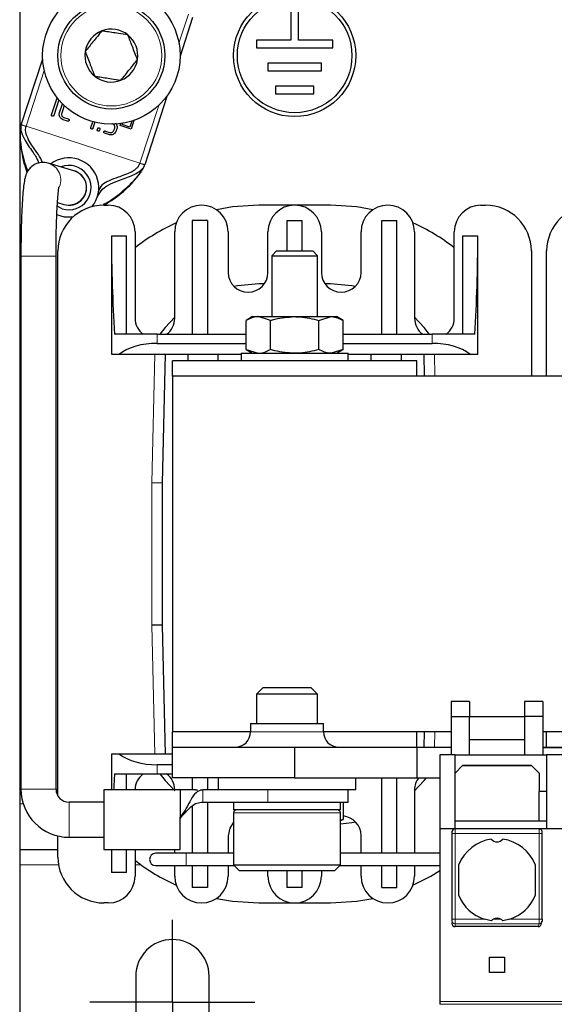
# Model space of a CAD drawing. Header units: millimetres. Extents: x 5 to 418, y 2 to 292.
# Tile 4 of 41: x 79 to 96, y 89 to 121. Entities that reach past the tile are written whole.
import ezdxf

# ---------------------------------------------------------------- set-up
doc = ezdxf.new("R2010")
doc.units = ezdxf.units.MM
doc.layers.add('SLD-0', color=7, linetype='Continuous')

# ---------------------------------------------------------------- blocks, each defined once
blk = doc.blocks.new('SW_CENTERMARKSYMBOL_3')
at = {"layer": 'SLD-0', "color": 0}
for p, q in [((0, 1.5), (0, 2.7)), ((0, 0), (0, 1.5)), ((-1.5, 0), (-2.7, 0)), ((0, 0), (-1.5, 0)), ((0, 0), (0, -1.5)), ((0, 0), (1.5, 0)), ((1.5, 0), (2.7, 0)), ((0, -1.5), (0, -2.7))]:
    blk.add_line(p, q, dxfattribs=at)

msp = doc.modelspace()

# ---------------------------------------------------------------- linework, layer by layer
at = {"color": 7, "linetype": 'Continuous', "lineweight": 25}
for p, q in [((78.512, 137.5757), (78.512, 95.5757)), ((87.387, 121.5757), (87.387, 120.5757)), ((87.637, 120.5757), (87.637, 121.5757)), ((84.1714, 121.3214), (83.762, 120.0613)), ((81.1998, 120.8835), (81.1997, 120.8834)), ((81.1998, 120.8834), (81.1998, 120.8835)), ((82.0554, 120.75), (82.0554, 120.75)), ((82.0555, 120.7499), (82.0554, 120.75)), ((87.387, 120.5757), (86.262, 120.5757)), ((86.262, 120.5757), (86.262, 120.3257)), ((86.262, 120.3257), (88.762, 120.3257)), ((88.762, 120.5757), (87.637, 120.5757)), ((88.762, 120.3257), (88.762, 120.5757)), ((78.5618, 117.8101), (79.2644, 119.9724)), ((80.6563, 120.2092), (80.6564, 120.2091)), ((80.6564, 120.2092), (80.6563, 120.2092)), ((82.3677, 119.9422), (82.3677, 119.9422)), ((82.3677, 119.9422), (82.3677, 119.9422)), ((88.387, 119.8257), (86.637, 119.8257)), ((86.637, 119.8257), (86.637, 119.5757)), ((88.387, 119.5757), (88.387, 119.8257)), ((80.9686, 119.4014), (80.9686, 119.4014)), ((80.9686, 119.4014), (80.9686, 119.4014)), ((86.637, 119.5757), (88.387, 119.5757)), ((81.8242, 119.2679), (81.8242, 119.2679)), ((81.8242, 119.2679), (81.8243, 119.2679)), ((88.137, 119.0757), (86.887, 119.0757)), ((86.887, 119.0757), (86.887, 118.8257)), ((88.137, 118.8257), (88.137, 119.0757)), ((79.5559, 118.1364), (79.7368, 118.6932)), ((83.3407, 118.7648), (82.6038, 116.4968)), ((86.887, 118.8257), (88.137, 118.8257)), ((79.7932, 118.6237), (79.6274, 118.1132)), ((79.8161, 118.2099), (79.9092, 118.4966)), ((79.9692, 118.438), (79.8875, 118.1867)), ((79.9599, 118.0447), (80.1022, 117.9985)), ((80.0789, 117.927), (79.9367, 117.9732)), ((80.8389, 117.7196), (80.9009, 117.9103)), ((80.9736, 117.891), (80.9104, 117.6963)), ((81.598, 117.6309), (81.621, 117.7017)), ((81.8051, 117.7822), (81.8264, 117.8478)), ((82.1565, 117.668), (81.8051, 117.7822)), ((81.8714, 117.816), (81.8847, 117.8568)), ((82.1221, 117.7345), (81.8714, 117.816)), ((82.1853, 117.9288), (82.1221, 117.7345)), ((82.2479, 117.9494), (82.1565, 117.668)), ((81.0533, 117.6499), (81.0649, 117.6856)), ((81.1364, 117.6624), (81.1248, 117.6267)), ((81.4334, 117.4869), (81.2911, 117.5331)), ((81.3144, 117.6046), (81.4566, 117.5584)), ((81.6924, 117.6785), (81.6694, 117.6077)), ((80.2786, 116.3055), (79.4467, 116.552)), ((80.2904, 116.302), (80.2786, 116.3055)), ((79.903, 115.0612), (79.7351, 115.1407)), ((79.7487, 115.2631), (79.9518, 115.2029)), ((79.9518, 115.2029), (79.9636, 115.1994)), ((81.262, 115.1757), (81.412, 115.1757)), ((88.687, 115.1757), (86.337, 115.1757)), ((93.612, 115.1757), (93.762, 115.1757)), ((84.662, 114.6757), (84.162, 114.6757)), ((84.162, 114.6757), (84.162, 110.9507)), ((84.662, 114.6757), (84.662, 110.9507)), ((87.262, 114.6757), (87.762, 114.6757)), ((87.262, 114.6757), (87.262, 113.6757)), ((87.762, 113.6757), (87.762, 114.6757)), ((90.362, 110.9507), (90.362, 114.6757)), ((90.362, 114.6757), (90.862, 114.6757)), ((90.862, 110.9507), (90.862, 114.6757)), ((81.512, 114.1757), (81.512, 110.3007)), ((81.512, 114.1757), (82.012, 114.1757)), ((82.012, 110.9507), (82.012, 114.1757)), ((82.287, 114.3007), (82.287, 111.4757)), ((83.587, 111.4757), (83.587, 114.3007)), ((85.337, 114.3007), (85.337, 112.9757)), ((86.637, 112.9757), (86.637, 114.3007)), ((88.387, 114.3007), (88.387, 112.9757)), ((89.687, 112.9757), (89.687, 114.3007)), ((91.437, 114.3007), (91.437, 111.4757)), ((92.737, 111.4757), (92.737, 114.3007)), ((93.012, 114.1757), (93.512, 114.1757)), ((93.012, 114.1757), (93.012, 110.9507)), ((93.512, 110.3007), (93.512, 114.1757)), ((79.762, 95.833), (79.762, 113.6757)), ((86.9153, 113.6757), (86.762, 113.5224)), ((86.762, 113.5224), (86.762, 111.5257)), ((86.762, 113.5224), (88.262, 113.5224)), ((86.9153, 113.6757), (88.1088, 113.6757)), ((88.262, 113.5224), (88.1088, 113.6757)), ((88.262, 111.5257), (88.262, 113.5224)), ((95.262, 113.6757), (95.262, 109.5757)), ((95.762, 109.5757), (95.762, 113.6757)), ((78.552, 113.5011), (78.552, 96.0507)), ((79.702, 96.0507), (79.702, 113.5011)), ((86.5179, 112.6007), (86.337, 112.6007)), ((88.687, 112.6007), (88.5061, 112.6007)), ((86.137, 111.5257), (85.9243, 111.4029)), ((85.9243, 110.4485), (85.9243, 111.4029)), ((86.137, 111.5257), (86.3212, 111.5257)), ((86.3212, 111.5257), (87.512, 111.5257)), ((86.7182, 111.4029), (86.3212, 111.5257)), ((86.7182, 110.4485), (86.7182, 111.4029)), ((87.512, 111.5257), (88.7028, 111.5257)), ((88.3059, 111.4029), (88.7028, 111.5257)), ((88.3059, 110.4485), (88.3059, 111.4029)), ((88.7028, 111.5257), (88.887, 111.5257)), ((89.0997, 111.4029), (88.887, 111.5257)), ((89.0997, 110.4485), (89.0997, 111.4029)), ((83.0112, 110.9507), (81.6141, 110.9507)), ((83.0112, 110.9507), (85.9243, 110.9507)), ((89.0997, 110.9507), (92.0128, 110.9507)), ((93.4099, 110.9507), (92.0128, 110.9507)), ((83.0112, 110.6507), (85.9243, 110.6507)), ((89.0997, 110.6507), (92.0128, 110.6507)), ((81.512, 110.3007), (81.7753, 110.3007)), ((81.7753, 110.3007), (85.762, 110.3007)), ((83.187, 106.0757), (83.2876, 110.3007)), ((84.012, 110.3007), (84.012, 110.0757)), ((85.012, 110.0757), (85.012, 110.3007)), ((85.762, 110.3257), (85.762, 110.0757)), ((85.762, 110.3257), (89.262, 110.3257)), ((85.9243, 110.4485), (86.137, 110.3257)), ((85.9243, 110.4485), (86.3212, 110.3257)), ((89.0997, 110.4485), (88.7028, 110.3257)), ((88.887, 110.3257), (89.0997, 110.4485)), ((89.262, 110.0757), (89.262, 110.3257)), ((89.262, 110.3007), (93.2488, 110.3007)), ((90.012, 110.0757), (90.012, 110.3007)), ((91.012, 110.0757), (91.012, 110.3007)), ((91.7364, 110.3007), (91.7537, 109.5757)), ((93.2488, 110.3007), (93.512, 110.3007)), ((83.512, 109.5757), (83.512, 110.0757)), ((91.512, 110.0757), (83.512, 110.0757)), ((91.512, 109.5757), (91.512, 110.0757)), ((83.512, 109.5757), (83.512, 97.9257)), ((104.837, 109.5757), (83.512, 109.5757)), ((83.187, 106.0757), (82.837, 106.0798)), ((83.187, 101.4257), (83.187, 106.0757)), ((83.187, 101.4257), (82.837, 101.4215)), ((83.2876, 97.2007), (83.187, 101.4257)), ((86.4768, 99.3757), (86.262, 99.1609)), ((86.4768, 99.3757), (87.5988, 99.3757)), ((87.5988, 99.3757), (88.0473, 99.3757)), ((88.262, 99.1609), (88.0473, 99.3757)), ((86.262, 99.1609), (86.262, 98.2007)), ((87.6909, 99.1609), (86.262, 99.1609)), ((88.262, 99.1609), (87.6909, 99.1609)), ((88.262, 98.2007), (88.262, 99.1609)), ((92.637, 98.9171), (92.637, 98.4257)), ((93.237, 98.9171), (92.637, 98.9171)), ((93.237, 98.9171), (93.237, 98.4257)), ((95.037, 98.9171), (95.037, 98.4257)), ((95.637, 98.9171), (95.037, 98.9171)), ((95.637, 98.9171), (95.637, 98.4257)), ((92.637, 98.4257), (93.237, 98.4257)), ((92.637, 98.4257), (92.637, 97.1757)), ((93.237, 97.1757), (93.237, 98.4257)), ((93.237, 98.4257), (95.037, 98.4257)), ((95.637, 98.4257), (95.037, 98.4257)), ((95.037, 98.4257), (95.037, 97.1757)), ((95.637, 98.4257), (95.637, 97.1757)), ((86.067, 98.2007), (86.067, 97.9257)), ((86.067, 98.2007), (88.457, 98.2007)), ((88.457, 97.9257), (88.457, 98.2007)), ((83.512, 97.4257), (83.512, 97.9257)), ((86.067, 97.9257), (83.512, 97.9257)), ((92.637, 97.9257), (88.457, 97.9257)), ((91.512, 97.4257), (91.512, 97.9257)), ((91.7537, 97.9257), (91.7418, 97.4257)), ((96.387, 97.9257), (95.637, 97.9257)), ((95.762, 97.4257), (95.762, 97.9257)), ((83.512, 96.4257), (83.512, 97.4257)), ((83.512, 97.4257), (87.512, 97.4257)), ((87.512, 97.4257), (87.512, 96.4257)), ((87.512, 97.4257), (91.512, 97.4257)), ((91.512, 97.4257), (91.512, 96.4257)), ((91.512, 97.4257), (92.637, 97.4257)), ((93.237, 97.6757), (95.037, 97.6757)), ((95.637, 97.4257), (96.387, 97.4257)), ((95.637, 97.4207), (96.387, 97.4207)), ((81.512, 97.2007), (81.512, 96.0257)), ((81.7753, 97.2007), (81.512, 97.2007)), ((83.512, 97.2007), (81.7753, 97.2007)), ((92.762, 97.1757), (92.262, 97.1757)), ((92.262, 97.1757), (92.262, 94.7507)), ((92.762, 94.7507), (92.762, 97.1757)), ((92.762, 97.1757), (95.762, 97.1757)), ((96.262, 97.1757), (95.762, 97.1757)), ((95.762, 97.1757), (95.762, 94.7507)), ((83.512, 96.8507), (83.0112, 96.8507)), ((93.012, 96.8257), (92.762, 96.5757)), ((95.2687, 96.819), (93.0053, 96.819)), ((95.262, 96.8257), (93.012, 96.8257)), ((95.512, 96.5757), (95.262, 96.8257)), ((81.6141, 96.5507), (83.0112, 96.5507)), ((82.012, 96.0257), (82.012, 96.5507)), ((83.0112, 96.5507), (83.512, 96.5507)), ((87.512, 96.4257), (83.512, 96.4257)), ((84.162, 96.4257), (84.162, 96.0257)), ((84.662, 96.4257), (84.662, 96.0257)), ((85.012, 96.4257), (85.012, 96.0257)), ((87.512, 96.4257), (91.512, 96.4257)), ((89.512, 96.0257), (89.512, 96.4257)), ((90.362, 93.9507), (90.362, 96.4257)), ((90.862, 93.9507), (90.862, 96.4257)), ((91.512, 96.4257), (92.262, 96.4257)), ((95.512, 96.5757), (95.512, 95.9757)), ((83.772, 96.0257), (81.262, 96.0257)), ((81.262, 96.0257), (81.262, 94.0764)), ((84.262, 96.0257), (83.772, 96.0257)), ((84.4335, 96.0257), (84.5114, 96.0257)), ((85.6559, 96.0257), (84.5114, 96.0257)), ((89.512, 96.0257), (85.6559, 96.0257)), ((89.262, 95.6257), (89.262, 96.0257)), ((91.437, 96.0257), (91.437, 93.9507)), ((95.762, 95.9757), (95.512, 95.9757)), ((95.512, 95.0007), (95.512, 95.9757)), ((78.512, 95.5757), (78.512, 94.0757)), ((81.262, 95.6257), (80.127, 95.6257)), ((84.162, 95.4974), (84.162, 93.9507)), ((84.5114, 95.6257), (86.6346, 95.6257)), ((84.662, 95.6257), (84.662, 93.9507)), ((85.512, 95.6257), (85.512, 95.3757)), ((86.6346, 95.6257), (89.262, 95.6257)), ((89.012, 95.3757), (89.012, 95.6257)), ((89.0997, 95.6257), (89.0997, 95.0531)), ((83.772, 95.1412), (83.7946, 95.1762)), ((87.262, 95.3757), (85.512, 95.3757)), ((85.512, 95.2757), (85.512, 93.5757)), ((89.012, 95.3757), (87.262, 95.3757)), ((89.012, 93.5757), (89.012, 95.2757)), ((83.762, 94.0764), (83.762, 95.0922)), ((89.012, 95.0212), (89.0997, 95.0531)), ((89.0997, 95.0531), (89.012, 95.036)), ((95.512, 95.0007), (92.762, 95.0007)), ((95.762, 95.0007), (95.512, 95.0007)), ((79.762, 93.8257), (79.762, 94.5186)), ((85.337, 94.5257), (85.337, 93.9507)), ((89.687, 93.9507), (89.687, 94.5257)), ((92.262, 94.7507), (92.262, 89.1007)), ((92.762, 94.7507), (92.262, 94.7507)), ((92.662, 94.6507), (92.662, 94.6007)), ((92.662, 94.6007), (92.662, 91.7912)), ((95.5131, 94.7507), (92.762, 94.7507)), ((96.5109, 94.7507), (95.5131, 94.7507)), ((95.6157, 91.7912), (95.6157, 94.6007)), ((80.127, 94.4757), (81.262, 94.4757)), ((78.512, 94.0757), (79.762, 94.0757)), ((78.512, 94.0757), (78.512, 93.5757)), ((81.262, 94.0764), (83.762, 94.0764)), ((81.512, 94.0764), (81.512, 93.3257)), ((82.012, 93.3257), (82.012, 94.0764)), ((82.287, 94.0764), (82.287, 93.2007)), ((83.962, 93.9507), (82.962, 93.9507)), ((83.587, 93.9507), (83.587, 94.0764)), ((85.512, 93.9507), (83.962, 93.9507)), ((92.262, 93.9507), (89.012, 93.9507)), ((78.512, 93.5757), (78.512, 85.3257)), ((82.962, 93.5507), (83.962, 93.5507)), ((83.587, 93.2007), (83.587, 93.5507)), ((83.962, 93.5507), (85.537, 93.5507)), ((84.162, 93.5507), (84.162, 92.8257)), ((84.662, 93.5507), (84.662, 92.8257)), ((85.337, 93.5507), (85.337, 93.2007)), ((85.512, 93.5757), (85.712, 93.3757)), ((85.512, 93.5757), (88.0126, 93.5757)), ((88.0126, 93.5757), (89.012, 93.5757)), ((88.812, 93.3757), (89.012, 93.5757)), ((88.987, 93.5507), (92.262, 93.5507)), ((89.687, 93.2007), (89.687, 93.5507)), ((90.362, 92.8257), (90.362, 93.5507)), ((90.862, 92.8257), (90.862, 93.5507)), ((91.437, 93.5507), (91.437, 93.2007)), ((92.887, 92.5658), (92.887, 93.5856)), ((95.387, 93.5856), (95.387, 92.5658)), ((82.012, 93.3257), (81.512, 93.3257)), ((87.9268, 93.3757), (85.712, 93.3757)), ((86.637, 93.2007), (86.637, 93.3757)), ((87.262, 93.3757), (87.262, 92.8257)), ((87.762, 92.8257), (87.762, 93.3757)), ((88.812, 93.3757), (87.9268, 93.3757)), ((88.387, 93.3757), (88.387, 93.2007)), ((84.662, 92.8257), (84.162, 92.8257)), ((87.762, 92.8257), (87.262, 92.8257)), ((90.362, 92.8257), (90.862, 92.8257)), ((81.412, 92.3257), (81.262, 92.3257)), ((86.337, 92.3257), (88.687, 92.3257)), ((92.662, 91.6897), (92.662, 91.6522)), ((93.9477, 91.739), (93.7217, 91.7912)), ((94.5523, 91.7912), (94.3263, 91.739)), ((95.5827, 91.6237), (95.6094, 91.7134)), ((95.486, 91.5507), (92.762, 91.5507)), ((93.887, 90.5507), (94.387, 90.5507)), ((93.887, 90.0507), (93.887, 90.5507)), ((94.387, 90.5507), (94.387, 90.0507)), ((94.387, 90.0507), (93.887, 90.0507)), ((82.312, 89.9257), (82.312, 88.2257)), ((84.712, 88.2257), (84.712, 89.9257)), ((92.262, 89.1007), (92.262, 89.0052))]:
    msp.add_line(p, q, dxfattribs=at)
at = {"color": 7, "linetype": 'Continuous', "lineweight": 18}
for p, q in [((83.7244, 120.4851), (84.0335, 121.4363)), ((79.3152, 119.5894), (78.7203, 117.7586)), ((82.4453, 116.5483), (83.0612, 118.444)), ((78.7203, 117.7586), (82.4453, 116.5483)), ((79.702, 113.5011), (78.552, 113.5011)), ((83.0112, 110.9507), (83.0112, 110.6507)), ((92.0128, 110.6507), (92.0128, 110.9507)), ((82.9375, 110.3007), (82.837, 106.0798)), ((92.1038, 109.5757), (92.0865, 110.3007)), ((82.837, 106.0798), (82.837, 101.4215)), ((82.837, 101.4215), (82.9375, 97.2007)), ((86.067, 97.9257), (88.457, 97.9257)), ((92.0919, 97.4257), (92.1038, 97.9257)), ((83.0112, 96.5507), (83.0112, 96.8507)), ((79.702, 96.0507), (78.552, 96.0507)), ((84.5114, 95.6257), (84.5114, 96.0257)), ((86.6346, 95.6257), (86.6346, 96.0257)), ((78.512, 95.5757), (78.6253, 95.5757)), ((80.127, 95.6257), (80.127, 94.4757)), ((83.7946, 95.1762), (83.798, 95.137)), ((88.0126, 95.2757), (85.512, 95.2757)), ((89.012, 95.2757), (88.0126, 95.2757)), ((92.762, 94.6007), (92.662, 94.6007)), ((92.762, 94.7507), (92.762, 94.6007)), ((92.762, 94.6007), (92.762, 91.7912)), ((92.762, 94.6007), (95.5157, 94.6007)), ((95.5157, 94.6007), (95.5157, 91.7912)), ((95.6157, 94.6007), (95.5157, 94.6007)), ((83.962, 93.9507), (83.962, 93.5507)), ((78.512, 93.5757), (79.783, 93.5757)), ((82.287, 93.5757), (82.4802, 93.5757)), ((92.662, 91.7912), (92.762, 91.7912)), ((93.7217, 91.7912), (92.762, 91.7912)), ((92.762, 91.6434), (92.762, 91.7912)), ((95.5135, 91.6434), (92.762, 91.6434)), ((92.762, 91.5507), (92.762, 91.6434)), ((94.2638, 91.7912), (94.0103, 91.7912)), ((95.5157, 91.7912), (94.5523, 91.7912)), ((95.486, 91.5507), (95.5135, 91.6434)), ((92.262, 89.1007), (103.512, 89.1007)), ((103.512, 89.0052), (92.262, 89.0052))]:
    msp.add_line(p, q, dxfattribs=at)
at = {"color": 7, "linetype": 'Continuous', "lineweight": 25, "flags": 128}
for points in [[(86.337, 115.1757), (85.4788, 115.1194), (84.9492, 115.0275)], [(90.0749, 115.0275), (89.5452, 115.1194), (88.687, 115.1757)], [(80.2508, 114.7836), (79.9825, 114.7865), (79.7243, 114.8628)], [(86.337, 112.6007), (85.6424, 112.5399), (85.5259, 112.5176)], [(89.4981, 112.5176), (89.3816, 112.5399), (88.687, 112.6007)], [(83.587, 111.5054), (83.2728, 111.1718), (83.1001, 110.9507)], [(91.9298, 110.9425), (91.7512, 111.1718), (91.437, 111.5054)], [(83.1001, 96.5507), (83.2728, 96.3295), (83.587, 95.9959)], [(91.437, 95.9959), (91.7512, 96.3295), (91.8294, 96.4257)], [(85.512, 94.9694), (85.3865, 94.7744), (85.337, 94.5257)], [(89.012, 94.9139), (89.3816, 94.9614), (89.4981, 94.9838)], [(91.3855, 92.905), (91.9745, 93.2066), (92.262, 93.3825)], [(84.9492, 92.4738), (85.4788, 92.3819), (86.337, 92.3257)], [(88.687, 92.3257), (89.5452, 92.3819), (90.0749, 92.4738)], [(95.6134, 91.7419), (95.6116, 91.7226), (95.6094, 91.7134)]]:
    msp.add_lwpolyline(points, dxfattribs=at)
at = {"color": 7, "linetype": 'Continuous', "lineweight": 18, "flags": 128}
msp.add_lwpolyline([(83.772, 95.1412), (83.772, 95.1426), (83.772, 95.144), (83.772, 95.1454), (83.772, 95.1469), (83.772, 95.1483), (83.772, 95.1497), (83.772, 95.1512), (83.772, 95.1526)], dxfattribs=at)
at = {"color": 7, "linetype": 'Continuous', "lineweight": 25}
for centre, radius in [((81.512, 120.0757), 2.25), ((87.512, 120.0757), 2), ((87.512, 120.0757), 1.875), ((81.512, 120.0757), 1.75)]:
    msp.add_circle(centre, radius, dxfattribs=at)
at = {"color": 7, "linetype": 'Continuous', "lineweight": 18}
msp.add_circle((81.512, 120.0757), 1.65, dxfattribs=at)
at = {"color": 7, "linetype": 'Continuous', "lineweight": 25}
for centre, radius, start, end in [((81.512, 120.0757), 0.866, 51.13655, 111.13073), ((81.512, 120.0757), 0.866, 111.13655, 171.13073), ((81.512, 120.0757), 0.866, 351.13655, 51.13073), ((81.512, 120.0757), 0.866, 171.13655, 231.13073), ((81.512, 120.0757), 0.866, 291.13655, 351.13073), ((81.512, 120.0757), 0.866, 231.13655, 291.13073), ((80.127, 115.7507), 0.975, 72, 127.35497), ((80.127, 115.7507), 0.725, 252, 111.0173), ((80.127, 115.7507), 0.975, 320.06319, 72), ((80.127, 115.7507), 0.575, 253.49379, 73.49379), ((81.262, 113.6757), 1.5, 90, 180), ((81.412, 114.3007), 0.875, 360, 90), ((84.462, 114.3007), 0.875, 0, 180), ((87.512, 114.3007), 0.875, 0, 180), ((90.562, 114.3007), 0.875, 360, 180), ((93.612, 114.3007), 0.875, 90, 180), ((93.762, 113.6757), 1.5, 0, 90), ((97.262, 113.6757), 1.5, 90, 180), ((86.337, 108.6007), 6.575, 114.23124, 128.02241), ((88.687, 108.6007), 6.575, 51.97759, 65.76876), ((85.987, 112.9757), 0.65, 180, 0), ((89.037, 112.9757), 0.65, 180, 360), ((82.937, 111.4757), 0.65, 180, 233.87107), ((82.937, 111.4757), 0.65, 306.12893, 0), ((92.087, 111.4757), 0.65, 180, 233.87107), ((92.087, 111.4757), 0.65, 306.12893, 0), ((85.567, 97.9257), 0.5, 270, 0), ((88.957, 97.9257), 0.5, 180, 270), ((82.937, 96.0257), 0.65, 126.12893, 180), ((82.937, 96.0257), 0.65, 0, 53.87107), ((92.087, 96.0257), 0.65, 142.02013, 180), ((80.127, 96.0507), 1.575, 180, 270), ((80.127, 96.0507), 0.425, 180, 270), ((85.612, 95.2757), 0.1, 90, 180), ((88.912, 95.2757), 0.1, 0, 90), ((89.037, 94.5257), 0.65, 360, 84.72903), ((92.762, 94.6507), 0.1, 90, 180), ((94.137, 93.0757), 1.35, 98.05932, 157.80839), ((94.137, 94.5757), 0.25, 220.79339, 319.20661), ((94.137, 93.0757), 1.35, 22.19161, 81.94068), ((82.962, 93.7507), 0.2, 90, 270), ((81.262, 93.8257), 1.5, 180, 270), ((86.337, 98.9007), 6.575, 231.97759, 245.76876), ((81.412, 93.2007), 0.875, 270, 360), ((84.462, 93.2007), 0.875, 180, 0), ((87.512, 93.2007), 0.875, 180, 0), ((90.562, 93.2007), 0.875, 180, 360), ((94.137, 93.0757), 1.35, 202.19161, 252.08207), ((94.137, 93.0757), 1.35, 287.91793, 337.80839), ((94.137, 91.5757), 0.25, 59.53361, 120.46639), ((83.512, 89.9257), 1.2, 0, 180)]:
    msp.add_arc(centre, radius, start, end, dxfattribs=at)
at = {"color": 7, "linetype": 'Continuous', "lineweight": 18}
for centre, radius, start, end in [((79.2828, 116.0012), 0.5747, 331.24116, 73.57425), ((80.1144, 115.7544), 0.575, 253.57486, 73.41271), ((92.7613, 91.7427), 0.0992, 180.44187, 270.43519), ((95.515, 91.7421), 0.0987, 269.16075, 343.11059)]:
    msp.add_arc(centre, radius, start, end, dxfattribs=at)
at = {"color": 7, "linetype": 'Continuous', "lineweight": 25}
for centre, major_axis, ratio, start_param, end_param in [((83.0112, 114.5007), (0, 9.75), 0.1538462, 1.6041358, 1.9434654), ((92.0128, 114.5007), (0, 9.75), 0.1538462, 4.3397199, 4.6790495), ((83.0112, 109.843), (1.5, 0), 0.5384615, 1.5707963, 2.539138), ((92.0128, 109.843), (1.5, 0), 0.5384615, 0.6024546, 1.5707963), ((83.0112, 97.6584), (1.5, 0), 0.5384615, 3.7440473, 4.712389), ((83.0112, 93.0007), (0, 9.75), 0.1538462, 1.1981273, 1.2553336), ((83.0112, 93.0007), (0, 9.75), 0.1538462, 1.4602409, 1.5374568), ((92.762, 91.6522), (0, -0.1015), 0.9848078, 4.712389, 6.2831853), ((95.4869, 91.6522), (0.029, 0.0975), 0.9834987, 3.425984, 4.712389)]:
    msp.add_ellipse(centre, major_axis=major_axis, ratio=ratio, start_param=start_param, end_param=end_param, dxfattribs=at)
for points, knots in [([(81.1997, 120.8834), (81.1027, 120.763), (80.9211, 120.5377), (80.7404, 120.3135), (80.6564, 120.2092)], [0, 0, 0, 0, 0.5346495, 1, 1, 1, 1]), ([(82.0554, 120.75), (81.9523, 120.7661), (81.7071, 120.8043), (81.4121, 120.8503), (81.2357, 120.8779), (81.1998, 120.8834)], [0, 0, 0, 0, 0.36622402, 0.8711232, 1, 1, 1, 1]), ([(82.3677, 119.9422), (82.3119, 120.0865), (82.2076, 120.3564), (82.1038, 120.625), (82.0555, 120.7499)], [0, 0, 0, 0, 0.5346495, 1, 1, 1, 1]), ([(80.6564, 120.2091), (80.7121, 120.0648), (80.8164, 119.7949), (80.9202, 119.5264), (80.9686, 119.4014)], [0, 0, 0, 0, 0.5346495, 1, 1, 1, 1]), ([(81.8243, 119.2679), (81.9214, 119.3884), (82.1029, 119.6137), (82.2836, 119.8378), (82.3677, 119.9422)], [0, 0, 0, 0, 0.5346495, 1, 1, 1, 1]), ([(80.9686, 119.4014), (81.0045, 119.3958), (81.1809, 119.3683), (81.4759, 119.3222), (81.7211, 119.284), (81.8242, 119.2679)], [0, 0, 0, 0, 0.1288768, 0.633776, 1, 1, 1, 1]), ([(79.58, 118.0891), (79.5748, 118.0911), (79.5674, 118.094), (79.5598, 118.1009), (79.5559, 118.1066), (79.5536, 118.1131), (79.5525, 118.1233), (79.5545, 118.131), (79.5559, 118.1364)], [0, 0, 0, 0, 0.2731773, 0.3898787, 0.5, 0.6101213, 0.7268227, 1, 1, 1, 1]), ([(79.6274, 118.1132), (79.6253, 118.108), (79.6224, 118.1006), (79.6155, 118.093), (79.6099, 118.0891), (79.6034, 118.0868), (79.5932, 118.0856), (79.5854, 118.0877), (79.58, 118.0891)], [0, 0, 0, 0, 0.2731773, 0.3898787, 0.5, 0.6101213, 0.7268227, 1, 1, 1, 1]), ([(79.9367, 117.9732), (79.9173, 117.9814), (79.8784, 117.9977), (79.8362, 118.0452), (79.8091, 118.1033), (79.8031, 118.1613), (79.8125, 118.1966), (79.8161, 118.2099)], [0, 0, 0, 0, 0.21207206, 0.42491868, 0.62885568, 0.86044841, 1, 1, 1, 1]), ([(79.8875, 118.1867), (79.8847, 118.1745), (79.8789, 118.1499), (79.8871, 118.1128), (79.9056, 118.079), (79.9317, 118.0556), (79.9522, 118.0476), (79.9599, 118.0447)], [0, 0, 0, 0, 0.2113904, 0.4235099, 0.6277875, 0.8609914, 1, 1, 1, 1]), ([(78.5618, 117.8101), (78.5544, 117.7831), (78.5336, 117.7071), (78.522, 117.5779), (78.5195, 117.3157), (78.5611, 116.9729), (78.6414, 116.5673), (78.7152, 116.3435), (78.7493, 116.2396)], [0, 0, 0, 0, 0.0434592, 0.1223248, 0.216052, 0.5167124, 0.7758187, 1, 1, 1, 1]), ([(78.5618, 117.8101), (78.5535, 117.7794), (78.5352, 117.7111), (78.5243, 117.6032), (78.5184, 117.4094), (78.5602, 117.0073), (78.6439, 116.6144), (78.7542, 116.3462), (78.7775, 116.2896)], [0, 0, 0, 0, 0.0469022, 0.104038, 0.1726989, 0.378694, 0.8688337, 1, 1, 1, 1]), ([(78.5618, 117.8101), (78.5548, 117.7793), (78.5399, 117.7136), (78.5572, 117.5703), (78.6726, 117.2954), (78.8822, 117.0024), (79.0699, 116.731), (79.1211, 116.589), (79.136, 116.548)], [0, 0, 0, 0, 0.0440885, 0.093816, 0.2220746, 0.5881875, 0.8809197, 1, 1, 1, 1]), ([(79.2542, 116.5709), (79.2383, 116.6142), (79.1924, 116.7387), (79.0135, 116.9892), (78.8324, 117.2389), (78.7338, 117.4694), (78.7079, 117.5662), (78.6981, 117.6637), (78.7132, 117.728), (78.7203, 117.7586)], [0, 0, 0, 0, 0.1480268, 0.4259608, 0.777545, 0.8454457, 0.9040063, 0.9543193, 1, 1, 1, 1]), ([(80.1263, 117.9511), (80.1242, 117.9459), (80.1213, 117.9384), (80.1145, 117.9309), (80.1088, 117.927), (80.1023, 117.9247), (80.0921, 117.9235), (80.0844, 117.9256), (80.0789, 117.927)], [0, 0, 0, 0, 0.2731773, 0.3898787, 0.5, 0.6101213, 0.7268227, 1, 1, 1, 1]), ([(80.1022, 117.9985), (80.1074, 117.9964), (80.1148, 117.9935), (80.1224, 117.9866), (80.1263, 117.9809), (80.1286, 117.9745), (80.1297, 117.9643), (80.1277, 117.9565), (80.1263, 117.9511)], [0, 0, 0, 0, 0.2731773, 0.3898787, 0.5, 0.6101213, 0.7268227, 1, 1, 1, 1]), ([(80.863, 117.6722), (80.8578, 117.6743), (80.8504, 117.6772), (80.8428, 117.684), (80.8389, 117.6897), (80.8366, 117.6962), (80.8355, 117.7064), (80.8375, 117.7141), (80.8389, 117.7196)], [0, 0, 0, 0, 0.2731773, 0.3898787, 0.5, 0.6101213, 0.7268227, 1, 1, 1, 1]), ([(80.9104, 117.6963), (80.9083, 117.6911), (80.9054, 117.6837), (80.8985, 117.6761), (80.8929, 117.6722), (80.8864, 117.6699), (80.8762, 117.6688), (80.8684, 117.6708), (80.863, 117.6722)], [0, 0, 0, 0, 0.2731773, 0.3898787, 0.5, 0.6101213, 0.7268227, 1, 1, 1, 1]), ([(81.0649, 117.6856), (81.0669, 117.6909), (81.0698, 117.6983), (81.0767, 117.7059), (81.0824, 117.7098), (81.0889, 117.7121), (81.0991, 117.7132), (81.1068, 117.7112), (81.1122, 117.7098)], [0, 0, 0, 0, 0.2731773, 0.3898787, 0.5, 0.6101213, 0.7268227, 1, 1, 1, 1]), ([(81.1122, 117.7098), (81.1175, 117.7077), (81.1249, 117.7048), (81.1325, 117.6979), (81.1364, 117.6923), (81.1387, 117.6858), (81.1398, 117.6756), (81.1378, 117.6678), (81.1364, 117.6624)], [0, 0, 0, 0, 0.2731773, 0.3898787, 0.5, 0.6101213, 0.7268227, 1, 1, 1, 1]), ([(81.621, 117.7017), (81.6239, 117.7141), (81.6297, 117.7388), (81.6214, 117.7763), (81.6028, 117.81), (81.5768, 117.833), (81.5567, 117.8407), (81.5493, 117.8435)], [0, 0, 0, 0, 0.2138598, 0.4284841, 0.6344089, 0.8650213, 1, 1, 1, 1]), ([(81.6449, 117.8685), (81.654, 117.8598), (81.6774, 117.8372), (81.699, 117.785), (81.7055, 117.7276), (81.6961, 117.6921), (81.6924, 117.6785)], [0, 0, 0, 0, 0.1811561, 0.469128, 0.7975905, 1, 1, 1, 1]), ([(81.0774, 117.6026), (81.0722, 117.6046), (81.0647, 117.6075), (81.0572, 117.6144), (81.0533, 117.6201), (81.0509, 117.6266), (81.0498, 117.6368), (81.0519, 117.6445), (81.0533, 117.6499)], [0, 0, 0, 0, 0.2731773, 0.3898787, 0.5, 0.6101213, 0.7268227, 1, 1, 1, 1]), ([(81.1248, 117.6267), (81.1227, 117.6215), (81.1198, 117.614), (81.1129, 117.6064), (81.1072, 117.6025), (81.1008, 117.6002), (81.0906, 117.5991), (81.0828, 117.6011), (81.0774, 117.6026)], [0, 0, 0, 0, 0.27317731, 0.38987871, 0.5, 0.61012129, 0.72682269, 1, 1, 1, 1]), ([(81.2911, 117.5331), (81.2859, 117.5352), (81.2785, 117.5381), (81.2709, 117.5449), (81.267, 117.5506), (81.2647, 117.5571), (81.2636, 117.5673), (81.2656, 117.575), (81.267, 117.5805)], [0, 0, 0, 0, 0.2731773, 0.3898787, 0.5, 0.6101213, 0.7268227, 1, 1, 1, 1]), ([(81.267, 117.5805), (81.269, 117.5857), (81.272, 117.5931), (81.2788, 117.6007), (81.2845, 117.6046), (81.291, 117.6069), (81.3012, 117.608), (81.3089, 117.606), (81.3144, 117.6046)], [0, 0, 0, 0, 0.27317731, 0.38987871, 0.5, 0.61012129, 0.72682269, 1, 1, 1, 1]), ([(81.6694, 117.6077), (81.6613, 117.5883), (81.645, 117.5495), (81.5974, 117.5072), (81.5393, 117.48), (81.4814, 117.4741), (81.4464, 117.4835), (81.4334, 117.4869)], [0, 0, 0, 0, 0.2126115, 0.4259996, 0.6303965, 0.8634584, 1, 1, 1, 1]), ([(81.4566, 117.5584), (81.4689, 117.5555), (81.4934, 117.5497), (81.5305, 117.5578), (81.5638, 117.5764), (81.587, 117.6025), (81.5949, 117.623), (81.598, 117.6309)], [0, 0, 0, 0, 0.2120131, 0.4248474, 0.627666, 0.8551177, 1, 1, 1, 1]), ([(79.4467, 116.552), (79.3734, 116.5652), (79.2289, 116.5912), (79.0278, 116.5299), (78.881, 116.4283), (78.7871, 116.3159), (78.7307, 116.2098), (78.6954, 116.1098), (78.6655, 115.9843), (78.6388, 115.8051), (78.6115, 115.5223), (78.5886, 115.1618), (78.5706, 114.7382), (78.5585, 114.2772), (78.5528, 113.8577), (78.5522, 113.5971), (78.552, 113.5011)], [0, 0, 0, 0, 0.0491302, 0.0967569, 0.1355508, 0.1702943, 0.203548, 0.2423924, 0.2980125, 0.3989111, 0.5052197, 0.6175617, 0.725566, 0.8321379, 0.9381426, 1, 1, 1, 1]), ([(81.0543, 115.4494), (81.1041, 115.5406), (81.2053, 115.726), (81.4987, 115.8872), (81.8653, 116.035), (82.212, 116.1452), (82.4665, 116.3001), (82.5648, 116.4058), (82.5913, 116.4677), (82.6038, 116.4968)], [0, 0, 0, 0, 0.1978098, 0.4021373, 0.6008089, 0.8492824, 0.9363289, 0.970078, 1, 1, 1, 1]), ([(82.4453, 116.5483), (82.4331, 116.5193), (82.4074, 116.4585), (82.3422, 116.3853), (82.2644, 116.3222), (82.0494, 116.1937), (81.7513, 116.1004), (81.4256, 115.9774), (81.1789, 115.8497), (81.1226, 115.7048), (81.0949, 115.6335)], [0, 0, 0, 0, 0.03237998, 0.06804349, 0.10955321, 0.15768347, 0.40689803, 0.60390693, 0.80521581, 1, 1, 1, 1]), ([(81.2579, 115.2055), (81.2586, 115.2059), (81.5247, 115.3283), (81.8335, 115.5881), (82.2136, 115.9345), (82.3885, 116.1304), (82.499, 116.2858), (82.5621, 116.3897), (82.5909, 116.4638), (82.6038, 116.4968)], [0, 0, 0, 0, 0.00137825, 0.50383734, 0.6897902, 0.84169087, 0.90545418, 0.95784834, 1, 1, 1, 1]), ([(81.2641, 115.1757), (81.4318, 115.2796), (81.7868, 115.4995), (82.2067, 115.896), (82.4167, 116.1771), (82.4712, 116.2501)], [0, 0, 0, 0, 0.3987287, 0.843901, 1, 1, 1, 1]), ([(79.702, 113.5011), (79.7022, 113.5846), (79.7026, 113.8274), (79.7077, 114.2241), (79.7189, 114.6664), (79.7352, 115.0617), (79.755, 115.3907), (79.7771, 115.6277), (79.7921, 115.7485), (79.8047, 115.7987), (79.8014, 115.7884), (79.8012, 115.7878)], [0, 0, 0, 0, 0.0767952, 0.2233161, 0.3697533, 0.515578, 0.66014, 0.8019711, 0.9142851, 0.9954148, 1, 1, 1, 1]), ([(86.3212, 111.5257), (86.3118, 111.5256), (86.1778, 111.5238), (86.0464, 111.4611), (85.9243, 111.4029)], [0, 0, 0, 0, 0.0701503, 1, 1, 1, 1]), ([(86.7182, 111.4029), (86.7676, 111.4168), (87.026, 111.4894), (87.2947, 111.5095), (87.512, 111.5257)], [0, 0, 0, 0, 0.1913313, 1, 1, 1, 1]), ([(87.512, 111.5257), (87.5701, 111.5245), (87.8387, 111.519), (88.1006, 111.4539), (88.3059, 111.4029)], [0, 0, 0, 0, 0.2164364, 1, 1, 1, 1]), ([(88.7028, 111.5257), (88.7122, 111.5256), (88.8462, 111.5238), (88.9776, 111.4611), (89.0997, 111.4029)], [0, 0, 0, 0, 0.0701503, 1, 1, 1, 1]), ([(86.3212, 110.3257), (86.3306, 110.3258), (86.4647, 110.3275), (86.596, 110.3902), (86.7182, 110.4485)], [0, 0, 0, 0, 0.0701503, 1, 1, 1, 1]), ([(87.512, 110.3257), (87.2947, 110.3419), (87.026, 110.362), (86.7676, 110.4346), (86.7182, 110.4485)], [0, 0, 0, 0, 0.8086687, 1, 1, 1, 1]), ([(88.3059, 110.4485), (88.1006, 110.3974), (87.8387, 110.3323), (87.5701, 110.3269), (87.512, 110.3257)], [0, 0, 0, 0, 0.7835636, 1, 1, 1, 1]), ([(88.7028, 110.3257), (88.6934, 110.3258), (88.5594, 110.3275), (88.428, 110.3902), (88.3059, 110.4485)], [0, 0, 0, 0, 0.0701503, 1, 1, 1, 1]), ([(84.5114, 96.0257), (84.4691, 96.0208), (84.385, 96.0111), (84.2387, 95.9057), (84.1043, 95.7031), (83.9765, 95.4287), (83.8542, 95.2589), (83.7946, 95.1762)], [0, 0, 0, 0, 0.1128165, 0.2241611, 0.4714993, 0.7427221, 1, 1, 1, 1]), ([(84.262, 96.0257), (84.2629, 96.0257), (84.2638, 96.0257), (84.3277, 96.0257), (84.3291, 96.0257)], [0, 0, 0, 0, 0.97891807, 1, 1, 1, 1]), ([(83.798, 95.137), (83.8623, 95.2078), (83.9986, 95.3579), (84.1407, 95.5005), (84.2978, 95.603), (84.4423, 95.6184), (84.5114, 95.6257)], [0, 0, 0, 0, 0.2647458, 0.5611477, 0.7902064, 1, 1, 1, 1]), ([(83.762, 95.0922), (83.7624, 95.1005), (83.7633, 95.1173), (83.7691, 95.1331), (83.772, 95.1412)], [0, 0, 0, 0, 0.4896468, 1, 1, 1, 1]), ([(83.798, 95.137), (83.7902, 95.1278), (83.78, 95.1158), (83.7735, 95.1016), (83.772, 95.0983)], [0, 0, 0, 0, 0.7628624, 1, 1, 1, 1]), ([(83.762, 95.0492), (83.7624, 95.0575), (83.7632, 95.0743), (83.769, 95.0902), (83.772, 95.0983)], [0, 0, 0, 0, 0.4893693, 1, 1, 1, 1]), ([(95.6155, 94.6007), (95.6154, 94.6077), (95.6152, 94.6306), (95.6142, 94.6558), (95.6084, 94.6813), (95.6012, 94.698), (95.5905, 94.7135), (95.5743, 94.7295), (95.5496, 94.7455), (95.5296, 94.7487), (95.5185, 94.7505)], [0, 0, 0, 0, 0.09831, 0.32158819, 0.42037349, 0.50506584, 0.58338234, 0.68547193, 0.82580059, 1, 1, 1, 1]), ([(92.662, 91.7912), (92.662, 91.7854), (92.662, 91.7737), (92.662, 91.7585), (92.662, 91.7465), (92.662, 91.7435), (92.662, 91.7419)], [0, 0, 0, 0, 0.2484224, 0.4998058, 0.7484509, 1, 1, 1, 1]), ([(93.9477, 91.739), (93.9562, 91.7481), (93.9745, 91.7678), (93.9977, 91.783), (94.0103, 91.7912)], [0, 0, 0, 0, 0.4579284, 1, 1, 1, 1]), ([(94.2638, 91.7912), (94.2763, 91.783), (94.2995, 91.7678), (94.3179, 91.7481), (94.3263, 91.739)], [0, 0, 0, 0, 0.5420716, 1, 1, 1, 1]), ([(95.6156, 91.7912), (95.6155, 91.7848), (95.6155, 91.7719), (95.6149, 91.7568), (95.6142, 91.746), (95.6137, 91.7433), (95.6134, 91.7419)], [0, 0, 0, 0, 0.2725398, 0.5480795, 0.7726163, 1, 1, 1, 1])]:
    msp.add_open_spline(points, degree=3, knots=knots, dxfattribs=at)
at = {"color": 7, "linetype": 'Continuous', "lineweight": 18}
for points in [[(78.5618, 117.8101), (78.5623, 117.81), (78.5634, 117.8096), (78.5717, 117.8069), (78.5845, 117.8028), (78.5968, 117.7988), (78.603, 117.7968)], [(78.603, 117.7968), (78.6109, 117.7942), (78.6267, 117.7891), (78.6558, 117.7796), (78.6873, 117.7694), (78.7093, 117.7622), (78.7203, 117.7586)], [(82.4453, 116.5483), (82.4563, 116.5448), (82.4783, 116.5376), (82.5098, 116.5274), (82.5389, 116.5179), (82.5547, 116.5128), (82.5626, 116.5102)], [(82.5626, 116.5102), (82.5688, 116.5082), (82.5811, 116.5042), (82.5939, 116.5001), (82.6023, 116.4973), (82.6033, 116.497), (82.6038, 116.4968)], [(95.6156, 91.7912), (95.6155, 91.7912), (95.6154, 91.7912), (95.6101, 91.7912), (95.6012, 91.7912), (95.5887, 91.7912), (95.5733, 91.7912), (95.5554, 91.7912), (95.536, 91.7912), (95.5225, 91.7912), (95.5157, 91.7912)]]:
    msp.add_open_spline(points, degree=3, dxfattribs=at)
at = {"color": 7, "linetype": 'Continuous', "lineweight": 25}
msp.add_open_spline([(83.772, 95.1526), (83.772, 95.2698), (83.772, 95.5044), (83.772, 95.7899), (83.772, 95.9875), (83.772, 96.0129), (83.772, 96.0257)], degree=3, dxfattribs=at)
at = {"color": 7, "linetype": 'Continuous', "lineweight": 18}
for points, knots in [([(95.5157, 94.6007), (95.5157, 94.6162), (95.5156, 94.6501), (95.5151, 94.6896), (95.5147, 94.7176), (95.5142, 94.7355), (95.5137, 94.7482), (95.5133, 94.7498), (95.5131, 94.7507)], [0, 0, 0, 0, 0.1981077, 0.430327, 0.5598424, 0.6979637, 0.8446851, 1, 1, 1, 1]), ([(95.5135, 91.6434), (95.5137, 91.6458), (95.514, 91.6505), (95.5146, 91.6685), (95.5152, 91.6998), (95.5156, 91.7449), (95.5157, 91.7763), (95.5157, 91.7912)], [0, 0, 0, 0, 0.1472058, 0.2881607, 0.5502057, 0.7875079, 1, 1, 1, 1])]:
    msp.add_open_spline(points, degree=3, knots=knots, dxfattribs=at)

# ---------------------------------------------------------------- block references
at = {"layer": 'SLD-0', "color": 7}
msp.add_blockref('SW_CENTERMARKSYMBOL_3', (83.512, 89.0757), dxfattribs=at)

doc.saveas('drawing.dxf')
